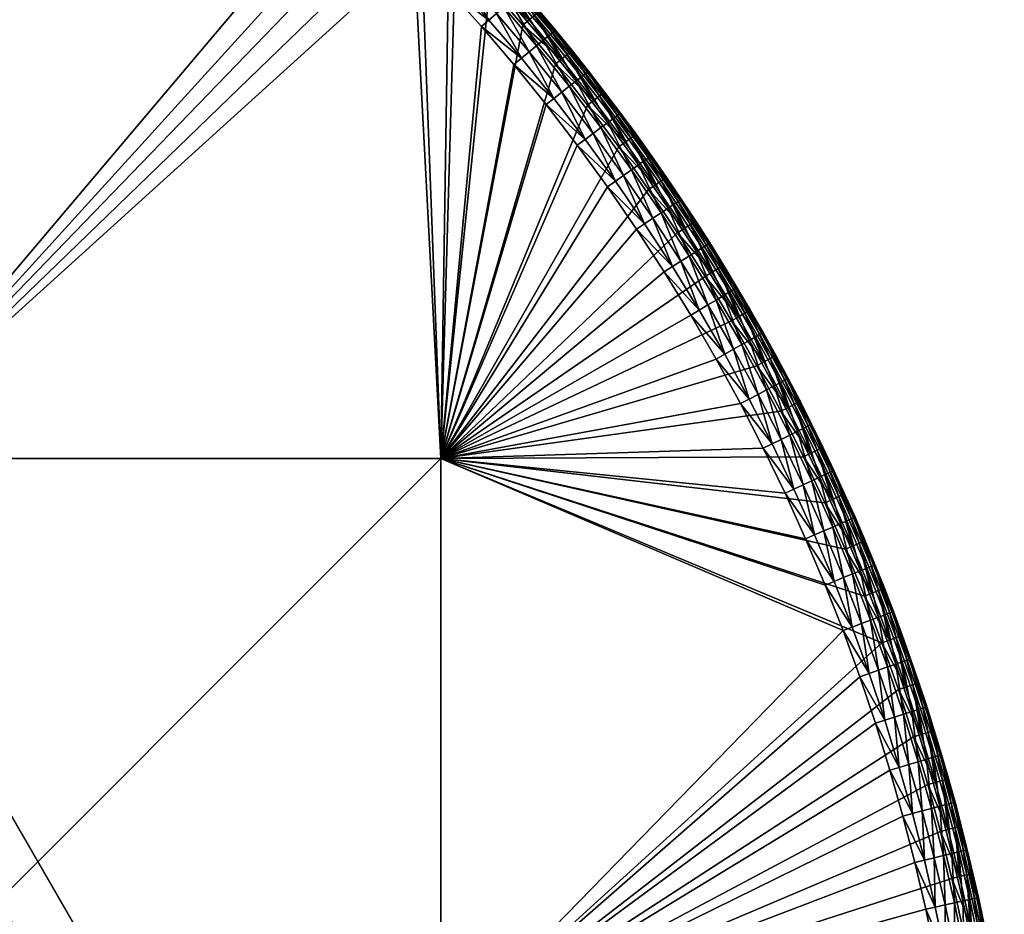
# Model space of a CAD drawing. Header units: centimetres. Extents: x -679 to 534, y -307 to 273.
# Tile 17 of 43: x -257 to -122, y 31 to 153. Entities that reach past the tile are written whole.
import ezdxf

# ---------------------------------------------------------------- set-up
doc = ezdxf.new("R2010")
doc.units = ezdxf.units.CM
doc.layers.add('Fbx_Root', color=18, linetype='Continuous', true_color=0x000000)

msp = doc.modelspace()

# ---------------------------------------------------------------- meshes
at = {"layer": 'Fbx_Root'}
mesh = msp.add_polyface(dxfattribs=at)
corners = [(-359.01, 93, 300), (-359.01, 13, 300), (-439.01, 13, 300), (-359.01, 173, 300), (-439.01, 93, 300), (-279.01, 13, 300), (-359.01, -67, 300), (-279.01, 93, 300), (-279.01, 173, 300), (-199.01, 13, 300), (-279.01, -67, 300), (-199.01, 93, 300), (-206.78, 172.51, 300), (-201.84, 167.63, 300), (-197.02, 162.63, 300), (-192.33, 157.51, 300), (-195.5, 164.06, 300.59), (-191.53, 158.23, 300.14), (-196.23, 163.37, 300.14), (-200.35, 169.1, 300.59), (-199.89, 169.56, 301.26), (-195.02, 164.51, 301.26), (-199.77, 169.67, 301.64), (-194.91, 164.61, 301.64), (-201.84, 167.63, 300), (-201.06, 168.39, 300.14), (-197.02, 162.63, 300), (-199.74, 169.7, 302), (-197.29, 167.19, 302), (-194.87, 164.65, 302), (-359.01, 93, 350), (-439.01, 13, 350), (-359.01, 13, 350), (-359.01, 173, 350), (-439.01, 93, 350), (-279.01, 13, 350), (-359.01, -67, 350), (-279.01, 93, 350), (-279.01, 173, 350), (-199.01, 13, 350), (-279.01, -67, 350), (-199.01, 93, 350), (-212.4, 171.76, 350), (-207.48, 167.02, 350), (-202.68, 162.16, 350), (-198, 157.18, 350), (-193.44, 152.09, 350), (-197.29, 167.19, 302), (-197.37, 167.27, 345), (-194.95, 164.73, 345), (-194.87, 164.65, 302), (-201.71, 163.09, 349.92), (-200.72, 164.04, 349.65), (-205.57, 168.95, 349.65), (-206.54, 167.97, 349.92), (-192.95, 161.81, 346.84), (-192.66, 162.08, 345.91), (-197.46, 167.19, 345.91), (-197.74, 166.91, 346.84), (-193.45, 161.35, 347.74), (-198.23, 166.44, 347.74), (-194.16, 160.7, 348.54), (-198.92, 165.78, 348.54), (-195.02, 159.9, 349.18), (-199.77, 164.96, 349.18), (-196, 159.01, 349.65), (-197.01, 158.09, 349.92), (-191.4, 153.87, 349.65), (-192.43, 152.97, 349.92), (-194.95, 164.73, 345), (-197.37, 167.27, 345), (-202.68, 162.16, 350), (-198, 157.18, 350), (-207.48, 167.02, 350)]
mesh.append_faces([[corners[k] for k in face] for face in [(0, 1, 2, 2), (3, 0, 4, 4), (5, 6, 1, 1), (7, 5, 1, 1), (7, 1, 0, 0), (8, 7, 0, 0), (8, 0, 3, 3), (9, 10, 5, 5), (11, 9, 5, 5), (11, 5, 7, 7), (12, 7, 8, 8), (13, 11, 7, 7), (13, 7, 12, 12), (14, 11, 13, 13), (14, 15, 11, 11), (16, 17, 18, 18), (19, 16, 18, 18), (20, 21, 16, 16), (22, 23, 21, 21), (24, 25, 18, 18), (24, 18, 26, 26), (23, 27, 28, 28), (28, 29, 23, 23), (30, 31, 32, 32), (33, 34, 30, 30), (35, 32, 36, 36), (37, 30, 32, 32), (37, 32, 35, 35), (38, 33, 30, 30), (38, 30, 37, 37), (39, 35, 40, 40), (41, 37, 35, 35), (41, 35, 39, 39), (42, 38, 37, 37), (42, 37, 43, 43), (43, 37, 44, 44), (45, 44, 41, 41), (41, 46, 45, 45), (41, 44, 37, 37), (47, 48, 49, 49), (47, 49, 50, 50), (51, 52, 53, 53), (51, 53, 54, 54), (55, 56, 57, 57), (55, 57, 58, 58), (59, 55, 58, 58), (59, 58, 60, 60), (61, 59, 60, 60), (61, 60, 62, 62), (63, 61, 62, 62), (63, 62, 64, 64), (65, 63, 64, 64), (65, 64, 52, 52), (66, 65, 52, 52), (66, 52, 51, 51), (67, 63, 65, 65), (68, 65, 66, 66), (69, 70, 57, 57), (56, 69, 57, 57), (66, 51, 71, 71), (66, 71, 72, 72), (68, 66, 72, 72), (51, 54, 73, 73), (51, 73, 71, 71)]])
mesh = msp.add_polyface(dxfattribs=at)
corners = [(-187.78, 152.28, 300), (-199.01, 93, 300), (-192.33, 157.51, 300), (-183.35, 146.93, 300), (-190.78, 158.9, 300.59), (-186.19, 153.62, 300.59), (-186.95, 152.98, 300.14), (-191.53, 158.23, 300.14), (-190.29, 159.34, 301.26), (-185.69, 154.05, 301.26), (-190.17, 159.44, 301.64), (-185.57, 154.15, 301.64), (-195.5, 164.06, 300.59), (-195.02, 164.51, 301.26), (-194.91, 164.61, 301.64), (-192.33, 157.51, 300), (-187.78, 152.28, 300), (-197.02, 162.63, 300), (-196.23, 163.37, 300.14), (-194.87, 164.65, 302), (-192.49, 162.08, 302), (-187.82, 156.84, 302), (-190.14, 159.47, 302), (-189.02, 146.88, 350), (-199.01, 93, 350), (-184.61, 141.41, 350), (-180.35, 135.84, 350), (-193.44, 152.09, 350), (-194.87, 164.65, 302), (-194.95, 164.73, 345), (-192.56, 162.16, 345), (-192.49, 162.08, 302), (-190.14, 159.47, 302), (-190.21, 159.56, 345), (-187.89, 156.93, 345), (-187.82, 156.84, 302), (-185.6, 154.27, 345), (-188.28, 156.59, 346.84), (-187.98, 156.85, 345.91), (-192.66, 162.08, 345.91), (-192.95, 161.81, 346.84), (-188.79, 156.14, 347.74), (-193.45, 161.35, 347.74), (-189.52, 155.51, 348.54), (-194.16, 160.7, 348.54), (-190.4, 154.73, 349.18), (-195.02, 159.9, 349.18), (-191.4, 153.87, 349.65), (-192.43, 152.97, 349.92), (-196, 159.01, 349.65), (-183.74, 151.25, 346.84), (-184.27, 150.81, 347.74), (-185.01, 150.2, 348.54), (-185.92, 149.45, 349.18), (-186.93, 148.61, 349.65), (-187.99, 147.73, 349.92), (-183.56, 142.24, 349.92), (-190.21, 159.56, 345), (-192.56, 162.16, 345), (-187.89, 156.93, 345), (-194.95, 164.73, 345), (-185.6, 154.27, 345), (-183.44, 151.5, 345.91), (-193.44, 152.09, 350), (-189.02, 146.88, 350), (-198, 157.18, 350)]
mesh.append_faces([[corners[k] for k in face] for face in [(0, 1, 2, 2), (1, 0, 3, 3), (4, 5, 6, 6), (4, 6, 7, 7), (8, 9, 5, 5), (8, 5, 4, 4), (10, 11, 9, 9), (10, 9, 8, 8), (12, 4, 7, 7), (13, 8, 4, 4), (13, 4, 12, 12), (14, 10, 8, 8), (14, 8, 13, 13), (15, 7, 6, 6), (15, 6, 16, 16), (17, 18, 7, 7), (17, 7, 15, 15), (10, 14, 19, 19), (10, 19, 20, 20), (11, 10, 21, 21), (20, 22, 10, 10), (21, 10, 22, 22), (23, 24, 25, 25), (26, 25, 24, 24), (24, 23, 27, 27), (28, 29, 30, 30), (28, 30, 31, 31), (32, 33, 34, 34), (32, 34, 35, 35), (35, 34, 36, 36), (31, 30, 33, 33), (31, 33, 32, 32), (37, 38, 39, 39), (37, 39, 40, 40), (41, 37, 40, 40), (41, 40, 42, 42), (43, 41, 42, 42), (43, 42, 44, 44), (45, 43, 44, 44), (45, 44, 46, 46), (47, 45, 46, 46), (48, 47, 49, 49), (50, 38, 37, 37), (51, 50, 37, 37), (51, 37, 41, 41), (52, 51, 41, 41), (52, 41, 43, 43), (53, 52, 43, 43), (53, 43, 45, 45), (54, 53, 45, 45), (54, 45, 47, 47), (55, 54, 47, 47), (55, 47, 48, 48), (56, 54, 55, 55), (57, 58, 39, 39), (59, 57, 38, 38), (58, 60, 39, 39), (61, 59, 38, 38), (57, 39, 38, 38), (62, 61, 38, 38), (55, 48, 63, 63), (55, 63, 64, 64), (56, 55, 64, 64), (48, 65, 63, 63)]])
mesh = msp.add_polyface(dxfattribs=at)
corners = [(-176.77, 142.99, 301.26), (-173.01, 136.83, 300.59), (-177.3, 142.59, 300.59), (-176.65, 143.09, 301.64), (-172.48, 137.22, 301.26), (-181.73, 148.24, 300.59), (-178.09, 141.98, 300.14), (-182.51, 147.61, 300.14), (-181.22, 148.65, 301.26), (-181.1, 148.75, 301.64), (-186.19, 153.62, 300.59), (-186.95, 152.98, 300.14), (-185.69, 154.05, 301.26), (-185.57, 154.15, 301.64), (-178.95, 141.32, 300), (-183.35, 146.93, 300), (-187.78, 152.28, 300), (-181.06, 148.78, 302), (-178.82, 145.96, 302), (-183.28, 151.49, 302), (-187.82, 156.84, 302), (-185.53, 154.18, 302), (-176.61, 143.11, 302), (-174.44, 140.24, 302), (-185.53, 154.18, 302), (-185.6, 154.27, 345), (-183.35, 151.58, 345), (-183.28, 151.49, 302), (-187.82, 156.84, 302), (-181.06, 148.78, 302), (-181.07, 148.79, 345), (-178.82, 145.97, 345), (-178.82, 145.96, 302), (-176.61, 143.11, 302), (-176.61, 143.12, 345), (-174.44, 140.24, 345), (-183.74, 151.25, 346.84), (-183.44, 151.5, 345.91), (-187.98, 156.85, 345.91), (-179.23, 145.65, 346.84), (-178.92, 145.89, 345.91), (-179.76, 145.22, 347.74), (-184.27, 150.81, 347.74), (-180.52, 144.63, 348.54), (-185.01, 150.2, 348.54), (-181.44, 143.91, 349.18), (-185.92, 149.45, 349.18), (-182.48, 143.09, 349.65), (-186.93, 148.61, 349.65), (-183.56, 142.24, 349.92), (-174.86, 139.93, 346.84), (-174.54, 140.17, 345.91), (-175.4, 139.52, 347.74), (-176.17, 138.95, 348.54), (-177.12, 138.25, 349.18), (-178.17, 137.46, 349.65), (-183.35, 151.58, 345), (-185.6, 154.27, 345), (-178.82, 145.97, 345), (-181.07, 148.79, 345), (-176.61, 143.12, 345), (-189.02, 146.88, 350), (-184.61, 141.41, 350)]
mesh.append_faces([[corners[k] for k in face] for face in [(0, 1, 2, 2), (3, 4, 0, 0), (5, 2, 6, 6), (5, 6, 7, 7), (8, 0, 2, 2), (8, 2, 5, 5), (9, 3, 0, 0), (9, 0, 8, 8), (10, 5, 7, 7), (10, 7, 11, 11), (12, 8, 5, 5), (12, 5, 10, 10), (13, 9, 8, 8), (13, 8, 12, 12), (6, 14, 15, 15), (6, 15, 7, 7), (16, 11, 7, 7), (16, 7, 15, 15), (3, 9, 17, 17), (3, 17, 18, 18), (9, 13, 19, 19), (9, 19, 17, 17), (13, 20, 21, 21), (22, 23, 3, 3), (18, 22, 3, 3), (19, 13, 21, 21), (24, 25, 26, 26), (24, 26, 27, 27), (28, 25, 24, 24), (29, 30, 31, 31), (29, 31, 32, 32), (33, 34, 35, 35), (32, 31, 34, 34), (32, 34, 33, 33), (27, 26, 30, 30), (27, 30, 29, 29), (36, 37, 38, 38), (39, 40, 37, 37), (39, 37, 36, 36), (41, 39, 36, 36), (41, 36, 42, 42), (43, 41, 42, 42), (43, 42, 44, 44), (45, 43, 44, 44), (45, 44, 46, 46), (47, 45, 46, 46), (47, 46, 48, 48), (49, 47, 48, 48), (50, 51, 40, 40), (50, 40, 39, 39), (52, 50, 39, 39), (52, 39, 41, 41), (53, 52, 41, 41), (53, 41, 43, 43), (54, 53, 43, 43), (54, 43, 45, 45), (55, 45, 47, 47), (56, 57, 37, 37), (58, 59, 40, 40), (59, 56, 37, 37), (60, 58, 40, 40), (59, 37, 40, 40), (51, 60, 40, 40), (49, 61, 62, 62)]])
mesh = msp.add_polyface(dxfattribs=at)
corners = [(-205.35, -46.64, 300), (-262.27, 51.94, 300), (-269.99, 47.48, 300), (-148.44, -145.22, 300), (-211.6, -53.67, 300), (-149.8, -148.05, 300), (-151.18, -150.87, 300), (-153.2, -154.82, 300), (-146.65, -148.31, 308.5), (-146.65, -148.31, 302), (-147.23, -149.51, 302), (-149, -153.09, 315), (-146.65, -148.31, 315), (-149.8, -148.05, 300), (-150.21, -151.35, 300.14), (-148.82, -148.52, 300.14), (-147.25, -147.28, 300.51), (-147.92, -148.96, 300.59), (-147.81, -146.3, 300.13), (-148.44, -145.22, 300), (-146.82, -148.03, 301.16), (-147.33, -149.25, 301.26), (-147.19, -149.32, 301.64), (-146.69, -148.24, 301.56), (-147.23, -149.51, 302), (-146.65, -148.31, 302), (-205.35, -46.64, 300), (-197.44, -60.34), (-259.99, 48), (-262.27, 51.94, 300), (-134.89, -168.69), (-148.44, -145.22, 300), (-153.2, -154.82, 300), (-205.16, -64.8), (-142.61, -173.15), (-269.99, 47.48, 300), (-330.27, 151.89), (-267.72, 43.54), (-211.6, -53.67, 300), (-197.44, -60.34), (-205.16, -64.8), (-267.72, 43.54), (-142.61, -173.15), (-134.89, -168.69), (-259.99, 48)]
mesh.append_faces([[corners[k] for k in face] for face in [(0, 1, 2, 2), (3, 0, 4, 4), (2, 4, 0, 0), (5, 3, 4, 4), (4, 6, 5, 5), (4, 7, 6, 6), (8, 9, 10, 10), (11, 12, 8, 8), (13, 14, 15, 15), (16, 15, 17, 17), (15, 18, 13, 13), (13, 18, 19, 19), (17, 20, 16, 16), (15, 16, 18, 18), (20, 17, 21, 21), (22, 23, 21, 21), (20, 21, 23, 23), (24, 25, 22, 22), (23, 22, 25, 25), (26, 27, 28, 28), (26, 28, 29, 29), (30, 27, 31, 31), (26, 31, 27, 27), (32, 33, 34, 34), (35, 36, 37, 37), (37, 33, 38, 38), (37, 38, 35, 35), (32, 38, 33, 33), (39, 40, 41, 41), (42, 40, 43, 43), (39, 43, 40, 40), (39, 41, 44, 44)]])
mesh = msp.add_polyface(dxfattribs=at)
corners = [(-199.01, 93, 300), (-138.69, 67.82, 300), (-199.01, 13, 300), (-149.41, 93.26, 300), (-146.48, 86.97, 300), (-183.35, 146.93, 300), (-178.95, 141.32, 300), (-174.69, 135.61, 300), (-170.59, 129.79, 300), (-166.63, 123.86, 300), (-162.87, 117.9, 300), (-159.26, 111.84, 300), (-173.01, 136.83, 300.59), (-169.69, 130.4, 300.14), (-173.82, 136.25, 300.14), (-172.48, 137.22, 301.26), (-168.87, 130.97, 300.59), (-172.35, 137.31, 301.64), (-168.33, 131.34, 301.26), (-177.3, 142.59, 300.59), (-178.09, 141.98, 300.14), (-176.77, 142.99, 301.26), (-176.65, 143.09, 301.64), (-174.69, 135.61, 300), (-170.59, 129.79, 300), (-178.95, 141.32, 300), (-174.44, 140.24, 302), (-172.31, 137.34, 302), (-170.21, 134.41, 302), (-199.01, 13, 350), (-144.01, 69.47, 350), (-199.01, 93, 350), (-141.72, 63.16, 350), (-176.23, 130.16, 350), (-180.35, 135.84, 350), (-172.26, 124.37, 350), (-154.91, 94.42, 350), (-158.03, 100.51, 350), (-151.93, 88.25, 350), (-168.47, 118.54, 350), (-164.84, 112.62, 350), (-161.36, 106.61, 350), (-176.61, 143.11, 302), (-174.44, 140.24, 345), (-174.44, 140.24, 302), (-172.31, 137.34, 302), (-172.31, 137.34, 345), (-170.21, 134.4, 345), (-178.17, 137.46, 349.65), (-177.12, 138.25, 349.18), (-181.44, 143.91, 349.18), (-179.27, 136.64, 349.92), (-182.48, 143.09, 349.65), (-183.56, 142.24, 349.92), (-170.63, 134.11, 346.84), (-170.31, 134.33, 345.91), (-174.54, 140.17, 345.91), (-174.86, 139.93, 346.84), (-171.19, 133.71, 347.74), (-175.4, 139.52, 347.74), (-171.97, 133.16, 348.54), (-176.17, 138.95, 348.54), (-172.94, 132.48, 349.18), (-174.01, 131.72, 349.65), (-175.13, 130.93, 349.92), (-168.9, 126.61, 349.18), (-170, 125.88, 349.65), (-171.14, 125.11, 349.92), (-174.44, 140.24, 345), (-176.61, 143.12, 345), (-172.31, 137.34, 345), (-176.23, 130.16, 350), (-172.26, 124.37, 350), (-180.35, 135.84, 350), (-184.61, 141.41, 350)]
mesh.append_faces([[corners[k] for k in face] for face in [(0, 1, 2, 2), (3, 4, 0, 0), (0, 5, 6, 6), (0, 6, 7, 7), (7, 8, 0, 0), (0, 8, 9, 9), (10, 0, 9, 9), (11, 0, 10, 10), (12, 13, 14, 14), (15, 16, 12, 12), (17, 18, 15, 15), (19, 12, 14, 14), (19, 14, 20, 20), (21, 15, 12, 12), (22, 17, 15, 15), (23, 14, 13, 13), (23, 13, 24, 24), (25, 20, 14, 14), (25, 14, 23, 23), (26, 17, 22, 22), (27, 28, 17, 17), (27, 17, 26, 26), (29, 30, 31, 31), (32, 30, 29, 29), (31, 33, 34, 34), (33, 31, 35, 35), (36, 37, 31, 31), (38, 36, 31, 31), (39, 35, 31, 31), (39, 31, 40, 40), (31, 41, 40, 40), (42, 43, 44, 44), (45, 46, 47, 47), (44, 43, 46, 46), (44, 46, 45, 45), (48, 49, 50, 50), (51, 48, 52, 52), (51, 52, 53, 53), (54, 55, 56, 56), (54, 56, 57, 57), (58, 54, 57, 57), (58, 57, 59, 59), (60, 58, 59, 59), (60, 59, 61, 61), (62, 60, 61, 61), (62, 61, 49, 49), (63, 62, 49, 49), (63, 49, 48, 48), (64, 63, 48, 48), (64, 48, 51, 51), (65, 60, 62, 62), (66, 65, 62, 62), (66, 62, 63, 63), (67, 66, 63, 63), (67, 63, 64, 64), (68, 69, 56, 56), (70, 68, 56, 56), (70, 56, 55, 55), (67, 64, 71, 71), (67, 71, 72, 72), (64, 51, 73, 73), (64, 73, 71, 71), (74, 73, 51, 51), (74, 51, 53, 53)]])
mesh = msp.add_polyface(dxfattribs=at)
corners = [(-164.88, 124.99, 300.59), (-161.94, 118.47, 300.14), (-165.72, 124.45, 300.14), (-164.33, 125.35, 301.26), (-160.53, 119.33, 301.26), (-161.09, 118.99, 300.59), (-164.2, 125.44, 301.64), (-160.4, 119.41, 301.64), (-168.87, 130.97, 300.59), (-169.69, 130.4, 300.14), (-168.33, 131.34, 301.26), (-168.2, 131.43, 301.64), (-173.01, 136.83, 300.59), (-172.48, 137.22, 301.26), (-172.35, 137.31, 301.64), (-166.63, 123.86, 300), (-170.59, 129.79, 300), (-164.16, 125.47, 302), (-162.24, 122.46, 302), (-170.21, 134.41, 302), (-168.16, 131.45, 302), (-166.14, 128.47, 302), (-172.31, 137.34, 302), (-170.21, 134.4, 345), (-170.21, 134.41, 302), (-168.16, 131.45, 302), (-168.15, 131.45, 345), (-166.13, 128.46, 345), (-166.14, 128.47, 302), (-164.16, 125.47, 302), (-164.17, 125.48, 345), (-162.24, 122.48, 345), (-162.24, 122.46, 302), (-160.36, 119.45, 345), (-166.56, 128.17, 346.84), (-166.23, 128.39, 345.91), (-170.31, 134.33, 345.91), (-170.63, 134.11, 346.84), (-167.13, 127.79, 347.74), (-171.19, 133.71, 347.74), (-167.92, 127.26, 348.54), (-171.97, 133.16, 348.54), (-168.9, 126.61, 349.18), (-162.68, 122.2, 346.84), (-162.35, 122.41, 345.91), (-163.26, 121.83, 347.74), (-164.07, 121.32, 348.54), (-165.06, 120.69, 349.18), (-166.18, 119.99, 349.65), (-170, 125.88, 349.65), (-167.34, 119.26, 349.92), (-171.14, 125.11, 349.92), (-158.96, 116.13, 346.84), (-159.54, 115.78, 347.74), (-170.21, 134.4, 345), (-172.31, 137.34, 345), (-168.15, 131.45, 345), (-164.17, 125.48, 345), (-166.13, 128.46, 345), (-160.36, 119.45, 345), (-162.24, 122.48, 345), (-172.26, 124.37, 350)]
mesh.append_faces([[corners[k] for k in face] for face in [(0, 1, 2, 2), (3, 4, 5, 5), (3, 5, 0, 0), (6, 7, 4, 4), (6, 4, 3, 3), (8, 0, 2, 2), (8, 2, 9, 9), (10, 3, 0, 0), (10, 0, 8, 8), (11, 6, 3, 3), (11, 3, 10, 10), (12, 8, 9, 9), (13, 10, 8, 8), (14, 11, 10, 10), (15, 2, 1, 1), (16, 9, 2, 2), (16, 2, 15, 15), (7, 6, 17, 17), (7, 17, 18, 18), (11, 14, 19, 19), (11, 19, 20, 20), (6, 11, 21, 21), (6, 21, 17, 17), (20, 21, 11, 11), (22, 23, 24, 24), (25, 26, 27, 27), (25, 27, 28, 28), (24, 23, 26, 26), (24, 26, 25, 25), (29, 30, 31, 31), (29, 31, 32, 32), (32, 31, 33, 33), (28, 27, 30, 30), (28, 30, 29, 29), (34, 35, 36, 36), (34, 36, 37, 37), (38, 34, 37, 37), (38, 37, 39, 39), (40, 38, 39, 39), (40, 39, 41, 41), (42, 40, 41, 41), (43, 44, 35, 35), (43, 35, 34, 34), (45, 43, 34, 34), (45, 34, 38, 38), (46, 45, 38, 38), (46, 38, 40, 40), (47, 46, 40, 40), (47, 40, 42, 42), (48, 47, 42, 42), (48, 42, 49, 49), (50, 48, 49, 49), (50, 49, 51, 51), (52, 44, 43, 43), (53, 43, 45, 45), (54, 55, 36, 36), (56, 54, 36, 36), (57, 58, 35, 35), (59, 60, 44, 44), (60, 57, 44, 44), (58, 56, 35, 35), (56, 36, 35, 35), (44, 57, 35, 35), (50, 51, 61, 61)]])
mesh = msp.add_polyface(dxfattribs=at)
corners = [(-157.45, 112.89, 300.59), (-154.85, 106.22, 300.14), (-158.32, 112.39, 300.14), (-156.88, 113.22, 301.26), (-153.4, 107.01, 301.26), (-153.97, 106.7, 300.59), (-156.75, 113.3, 301.64), (-153.26, 107.09, 301.64), (-161.09, 118.99, 300.59), (-161.94, 118.47, 300.14), (-160.53, 119.33, 301.26), (-160.4, 119.41, 301.64), (-164.88, 124.99, 300.59), (-159.26, 111.84, 300), (-166.63, 123.86, 300), (-162.87, 117.9, 300), (-158.51, 116.39, 302), (-156.71, 113.32, 302), (-154.94, 110.23, 302), (-162.24, 122.46, 302), (-160.35, 119.44, 302), (-160.35, 119.44, 302), (-160.36, 119.45, 345), (-158.51, 116.39, 345), (-158.51, 116.39, 302), (-162.24, 122.46, 302), (-156.71, 113.32, 302), (-156.7, 113.32, 345), (-154.93, 110.22, 345), (-154.94, 110.23, 302), (-153.21, 107.1, 345), (-158.96, 116.13, 346.84), (-158.62, 116.33, 345.91), (-162.35, 122.41, 345.91), (-159.54, 115.78, 347.74), (-162.68, 122.2, 346.84), (-160.36, 115.29, 348.54), (-163.26, 121.83, 347.74), (-164.07, 121.32, 348.54), (-161.38, 114.68, 349.18), (-165.06, 120.69, 349.18), (-162.51, 114.01, 349.65), (-166.18, 119.99, 349.65), (-163.69, 113.31, 349.92), (-167.34, 119.26, 349.92), (-155.39, 109.96, 346.84), (-155.04, 110.16, 345.91), (-155.98, 109.63, 347.74), (-156.82, 109.16, 348.54), (-157.84, 108.58, 349.18), (-158.99, 107.94, 349.65), (-160.19, 107.26, 349.92), (-151.97, 103.71, 346.84), (-158.51, 116.39, 345), (-160.36, 119.45, 345), (-154.93, 110.22, 345), (-156.7, 113.32, 345), (-153.21, 107.1, 345), (-172.26, 124.37, 350), (-168.47, 118.54, 350), (-164.84, 112.62, 350), (-161.36, 106.61, 350)]
mesh.append_faces([[corners[k] for k in face] for face in [(0, 1, 2, 2), (3, 4, 5, 5), (3, 5, 0, 0), (6, 7, 4, 4), (6, 4, 3, 3), (8, 0, 2, 2), (8, 2, 9, 9), (10, 3, 0, 0), (10, 0, 8, 8), (11, 6, 3, 3), (11, 3, 10, 10), (12, 8, 9, 9), (13, 2, 1, 1), (14, 9, 15, 15), (15, 9, 2, 2), (15, 2, 13, 13), (6, 11, 16, 16), (6, 16, 17, 17), (7, 6, 18, 18), (17, 18, 6, 6), (19, 20, 11, 11), (16, 11, 20, 20), (21, 22, 23, 23), (21, 23, 24, 24), (25, 22, 21, 21), (26, 27, 28, 28), (26, 28, 29, 29), (29, 28, 30, 30), (24, 23, 27, 27), (24, 27, 26, 26), (31, 32, 33, 33), (34, 31, 35, 35), (36, 34, 37, 37), (36, 37, 38, 38), (39, 36, 38, 38), (39, 38, 40, 40), (41, 39, 40, 40), (41, 40, 42, 42), (43, 41, 42, 42), (43, 42, 44, 44), (45, 46, 32, 32), (45, 32, 31, 31), (47, 45, 31, 31), (47, 31, 34, 34), (48, 47, 34, 34), (48, 34, 36, 36), (49, 48, 36, 36), (49, 36, 39, 39), (50, 49, 39, 39), (50, 39, 41, 41), (51, 50, 41, 41), (51, 41, 43, 43), (52, 46, 45, 45), (53, 54, 32, 32), (55, 56, 46, 46), (57, 55, 46, 46), (56, 53, 32, 32), (54, 33, 32, 32), (46, 56, 32, 32), (44, 58, 59, 59), (51, 43, 60, 60), (51, 60, 61, 61), (43, 44, 59, 59), (43, 59, 60, 60)]])
mesh = msp.add_polyface(dxfattribs=at)
corners = [(-155.8, 105.7, 300), (-199.01, 93, 300), (-159.26, 111.84, 300), (-152.5, 99.47, 300), (-149.41, 93.26, 300), (-150.65, 100.42, 300.59), (-148.44, 93.73, 300.14), (-151.54, 99.96, 300.14), (-150.07, 100.72, 301.26), (-147.54, 94.16, 300.59), (-149.92, 100.79, 301.64), (-146.94, 94.44, 301.26), (-153.97, 106.7, 300.59), (-154.85, 106.22, 300.14), (-153.4, 107.01, 301.26), (-153.26, 107.09, 301.64), (-157.45, 112.89, 300.59), (-152.5, 99.47, 300), (-155.8, 105.7, 300), (-159.26, 111.84, 300), (-151.53, 103.97, 302), (-149.88, 100.81, 302), (-154.94, 110.23, 302), (-153.21, 107.11, 302), (-146.8, 94.51, 301.64), (-148.3, 97.68, 302), (-161.36, 106.61, 350), (-199.01, 93, 350), (-158.03, 100.51, 350), (-153.21, 107.11, 302), (-153.21, 107.1, 345), (-151.52, 103.95, 345), (-151.53, 103.97, 302), (-154.94, 110.23, 302), (-149.88, 100.81, 302), (-149.89, 100.84, 345), (-148.31, 97.7, 345), (-148.3, 97.68, 302), (-146.76, 94.54, 345), (-151.97, 103.71, 346.84), (-151.63, 103.9, 345.91), (-155.04, 110.16, 345.91), (-152.58, 103.39, 347.74), (-155.39, 109.96, 346.84), (-155.98, 109.63, 347.74), (-153.42, 102.94, 348.54), (-156.82, 109.16, 348.54), (-154.47, 102.39, 349.18), (-157.84, 108.58, 349.18), (-155.63, 101.78, 349.65), (-158.99, 107.94, 349.65), (-156.84, 101.13, 349.92), (-160.19, 107.26, 349.92), (-148.77, 97.47, 346.84), (-148.42, 97.65, 345.91), (-149.38, 97.17, 347.74), (-150.24, 96.74, 348.54), (-151.3, 96.21, 349.18), (-152.48, 95.63, 349.65), (-153.71, 95.02, 349.92), (-151.52, 103.95, 345), (-153.21, 107.1, 345), (-149.89, 100.84, 345), (-146.76, 94.54, 345), (-148.31, 97.7, 345), (-161.36, 106.61, 350), (-158.03, 100.51, 350)]
mesh.append_faces([[corners[k] for k in face] for face in [(0, 1, 2, 2), (1, 0, 3, 3), (4, 1, 3, 3), (5, 6, 7, 7), (8, 9, 5, 5), (10, 11, 8, 8), (12, 5, 7, 7), (12, 7, 13, 13), (14, 8, 5, 5), (14, 5, 12, 12), (15, 10, 8, 8), (15, 8, 14, 14), (16, 12, 13, 13), (17, 7, 6, 6), (18, 13, 7, 7), (18, 7, 17, 17), (19, 13, 18, 18), (10, 15, 20, 20), (10, 20, 21, 21), (15, 22, 23, 23), (24, 10, 21, 21), (24, 21, 25, 25), (23, 20, 15, 15), (26, 27, 28, 28), (29, 30, 31, 31), (29, 31, 32, 32), (33, 30, 29, 29), (34, 35, 36, 36), (34, 36, 37, 37), (37, 36, 38, 38), (32, 31, 35, 35), (32, 35, 34, 34), (39, 40, 41, 41), (42, 39, 43, 43), (42, 43, 44, 44), (45, 42, 44, 44), (45, 44, 46, 46), (47, 45, 46, 46), (47, 46, 48, 48), (49, 47, 48, 48), (49, 48, 50, 50), (51, 49, 50, 50), (51, 50, 52, 52), (53, 54, 40, 40), (53, 40, 39, 39), (55, 53, 39, 39), (55, 39, 42, 42), (56, 55, 42, 42), (56, 42, 45, 45), (57, 56, 45, 45), (57, 45, 47, 47), (58, 57, 47, 47), (58, 47, 49, 49), (59, 58, 49, 49), (59, 49, 51, 51), (60, 61, 40, 40), (62, 60, 40, 40), (63, 64, 54, 54), (64, 62, 54, 54), (61, 41, 40, 40), (62, 40, 54, 54), (65, 66, 51, 51), (65, 51, 52, 52), (59, 51, 66, 66)]])
mesh = msp.add_polyface(dxfattribs=at)
corners = [(-136.44, 61.41, 300), (-199.01, 13, 300), (-138.69, 67.82, 300), (-134.35, 54.94, 300), (-132.42, 48.42, 300), (-143.71, 80.61, 300), (-199.01, 93, 300), (-146.48, 86.97, 300), (-141.09, 74.18, 300), (-126.43, 22.61, 300), (-124.42, 9.89, 300), (-130.69, 42.02, 300), (-129.12, 35.59, 300), (-122.22, -14.94, 300), (-121.95, -27, 300), (-147.54, 94.16, 300.59), (-145.49, 87.41, 300.14), (-148.44, 93.73, 300.14), (-146.94, 94.44, 301.26), (-144.58, 87.82, 300.59), (-146.8, 94.51, 301.64), (-143.98, 88.09, 301.26), (-150.65, 100.42, 300.59), (-150.07, 100.72, 301.26), (-149.92, 100.79, 301.64), (-152.5, 99.47, 300), (-149.41, 93.26, 300), (-146.48, 86.97, 300), (-143.84, 88.16, 301.64), (-146.76, 94.53, 302), (-148.3, 97.68, 302), (-139.58, 56.81, 350), (-199.01, 13, 350), (-137.59, 50.4, 350), (-135.81, 44.1, 350), (-134.18, 37.76, 350), (-132.7, 31.39, 350), (-141.72, 63.16, 350), (-146.46, 75.71, 350), (-199.01, 93, 350), (-144.01, 69.47, 350), (-126.71, -13.57, 350), (-127.12, -6.87, 350), (-127.7, -0.17, 350), (-131.38, 24.98, 350), (-129.24, 12.45, 350), (-151.93, 88.25, 350), (-149.12, 82.02, 350), (-146.76, 94.53, 302), (-146.76, 94.54, 345), (-145.26, 91.37, 345), (-148.3, 97.68, 302), (-145.73, 91.15, 346.84), (-145.37, 91.32, 345.91), (-148.42, 97.65, 345.91), (-148.77, 97.47, 346.84), (-146.35, 90.86, 347.74), (-149.38, 97.17, 347.74), (-147.21, 90.46, 348.54), (-150.24, 96.74, 348.54), (-148.28, 89.96, 349.18), (-151.3, 96.21, 349.18), (-149.48, 89.4, 349.65), (-152.48, 95.63, 349.65), (-150.72, 88.82, 349.92), (-153.71, 95.02, 349.92), (-144.34, 84.1, 348.54), (-145.42, 83.63, 349.18), (-146.63, 83.1, 349.65), (-147.89, 82.55, 349.92), (-145.22, 76.21, 349.92), (-146.76, 94.54, 345), (-158.03, 100.51, 350), (-154.91, 94.42, 350), (-151.93, 88.25, 350), (-149.12, 82.02, 350), (-146.46, 75.71, 350)]
mesh.append_faces([[corners[k] for k in face] for face in [(0, 1, 2, 2), (1, 0, 3, 3), (3, 4, 1, 1), (5, 6, 7, 7), (6, 5, 8, 8), (8, 2, 6, 6), (9, 10, 1, 1), (11, 1, 4, 4), (11, 12, 1, 1), (13, 14, 1, 1), (15, 16, 17, 17), (18, 19, 15, 15), (20, 21, 18, 18), (22, 15, 17, 17), (23, 18, 15, 15), (24, 20, 18, 18), (25, 17, 26, 26), (26, 17, 16, 16), (26, 16, 27, 27), (28, 20, 29, 29), (29, 20, 30, 30), (31, 32, 33, 33), (34, 33, 32, 32), (32, 35, 34, 34), (35, 32, 36, 36), (37, 32, 31, 31), (38, 39, 40, 40), (41, 42, 32, 32), (42, 43, 32, 32), (44, 36, 32, 32), (44, 32, 45, 45), (32, 43, 45, 45), (46, 39, 47, 47), (47, 39, 38, 38), (48, 49, 50, 50), (51, 49, 48, 48), (52, 53, 54, 54), (52, 54, 55, 55), (56, 52, 55, 55), (56, 55, 57, 57), (58, 56, 57, 57), (58, 57, 59, 59), (60, 58, 59, 59), (60, 59, 61, 61), (62, 60, 61, 61), (62, 61, 63, 63), (64, 62, 63, 63), (64, 63, 65, 65), (66, 56, 58, 58), (67, 66, 58, 58), (67, 58, 60, 60), (68, 67, 60, 60), (68, 60, 62, 62), (69, 68, 62, 62), (69, 62, 64, 64), (70, 68, 69, 69), (53, 71, 54, 54), (65, 72, 73, 73), (69, 64, 74, 74), (69, 74, 75, 75), (64, 65, 73, 73), (64, 73, 74, 74), (70, 69, 75, 75), (70, 75, 76, 76)]])
mesh = msp.add_polyface(dxfattribs=at)
corners = [(-144.58, 87.82, 300.59), (-141.78, 81.42, 300.59), (-142.71, 81.03, 300.14), (-145.49, 87.41, 300.14), (-143.98, 88.09, 301.26), (-141.18, 81.67, 301.26), (-143.84, 88.16, 301.64), (-141.03, 81.73, 301.64), (-147.54, 94.16, 300.59), (-146.94, 94.44, 301.26), (-146.8, 94.51, 301.64), (-146.48, 86.97, 300), (-146.76, 94.53, 302), (-145.26, 91.37, 302), (-142.37, 84.97, 302), (-143.79, 88.18, 302), (-146.76, 94.53, 302), (-145.26, 91.37, 345), (-145.26, 91.37, 302), (-143.79, 88.18, 302), (-143.79, 88.17, 345), (-142.37, 84.96, 345), (-142.37, 84.97, 302), (-140.98, 81.73, 345), (-142.84, 84.76, 346.84), (-142.48, 84.91, 345.91), (-145.37, 91.32, 345.91), (-145.73, 91.15, 346.84), (-143.47, 84.48, 347.74), (-146.35, 90.86, 347.74), (-144.34, 84.1, 348.54), (-140.12, 78.29, 346.84), (-140.75, 78.03, 347.74), (-141.64, 77.67, 348.54), (-143.79, 88.17, 345), (-145.26, 91.37, 345), (-146.76, 94.54, 345), (-140.98, 81.73, 345), (-142.37, 84.96, 345)]
mesh.append_faces([[corners[k] for k in face] for face in [(0, 1, 2, 2), (0, 2, 3, 3), (4, 5, 1, 1), (4, 1, 0, 0), (6, 7, 5, 5), (6, 5, 4, 4), (8, 0, 3, 3), (9, 4, 0, 0), (10, 6, 4, 4), (11, 3, 2, 2), (6, 12, 13, 13), (7, 6, 14, 14), (15, 14, 6, 6), (15, 6, 13, 13), (16, 17, 18, 18), (19, 20, 21, 21), (19, 21, 22, 22), (22, 21, 23, 23), (18, 17, 20, 20), (18, 20, 19, 19), (24, 25, 26, 26), (24, 26, 27, 27), (28, 24, 27, 27), (28, 27, 29, 29), (30, 28, 29, 29), (31, 25, 24, 24), (32, 24, 28, 28), (33, 28, 30, 30), (34, 35, 26, 26), (35, 36, 26, 26), (37, 38, 25, 25), (38, 34, 25, 25), (34, 26, 25, 25)]])
mesh = msp.add_polyface(dxfattribs=at)
corners = [(-141.78, 81.42, 300.59), (-139.15, 74.94, 300.59), (-140.08, 74.58, 300.14), (-142.71, 81.03, 300.14), (-141.18, 81.67, 301.26), (-138.54, 75.18, 301.26), (-141.03, 81.73, 301.64), (-138.39, 75.24, 301.64), (-146.48, 86.97, 300), (-143.71, 80.61, 300), (-141.09, 74.18, 300), (-139.65, 78.51, 302), (-138.35, 75.26, 302), (-142.37, 84.97, 302), (-140.99, 81.75, 302), (-140.99, 81.75, 302), (-140.98, 81.73, 345), (-139.64, 78.49, 345), (-139.65, 78.51, 302), (-142.37, 84.97, 302), (-138.36, 75.29, 345), (-138.35, 75.26, 302), (-140.12, 78.29, 346.84), (-139.75, 78.44, 345.91), (-142.48, 84.91, 345.91), (-140.75, 78.03, 347.74), (-142.84, 84.76, 346.84), (-141.64, 77.67, 348.54), (-143.47, 84.48, 347.74), (-142.73, 77.23, 349.18), (-144.34, 84.1, 348.54), (-145.42, 83.63, 349.18), (-143.95, 76.73, 349.65), (-146.63, 83.1, 349.65), (-145.22, 76.21, 349.92), (-137.6, 71.89, 346.84), (-138.24, 71.65, 347.74), (-139.14, 71.31, 348.54), (-138.36, 75.29, 345), (-139.64, 78.49, 345), (-140.98, 81.73, 345)]
mesh.append_faces([[corners[k] for k in face] for face in [(0, 1, 2, 2), (0, 2, 3, 3), (4, 5, 1, 1), (4, 1, 0, 0), (6, 7, 5, 5), (6, 5, 4, 4), (8, 3, 9, 9), (9, 3, 2, 2), (9, 2, 10, 10), (7, 6, 11, 11), (7, 11, 12, 12), (6, 13, 14, 14), (11, 6, 14, 14), (15, 16, 17, 17), (15, 17, 18, 18), (19, 16, 15, 15), (18, 17, 20, 20), (18, 20, 21, 21), (22, 23, 24, 24), (25, 22, 26, 26), (27, 25, 28, 28), (29, 27, 30, 30), (29, 30, 31, 31), (32, 29, 31, 31), (32, 31, 33, 33), (34, 32, 33, 33), (35, 23, 22, 22), (36, 22, 25, 25), (37, 25, 27, 27), (38, 39, 23, 23), (39, 40, 23, 23), (23, 40, 24, 24)]])
mesh = msp.add_polyface(dxfattribs=at)
corners = [(-136.73, 68.54, 300.59), (-134.46, 62.07, 300.59), (-135.41, 61.75, 300.14), (-137.67, 68.19, 300.14), (-136.11, 68.76, 301.26), (-133.84, 62.28, 301.26), (-135.96, 68.81, 301.64), (-133.69, 62.33, 301.64), (-139.15, 74.94, 300.59), (-140.08, 74.58, 300.14), (-138.54, 75.18, 301.26), (-138.39, 75.24, 301.64), (-141.09, 74.18, 300), (-138.69, 67.82, 300), (-135.92, 68.83, 302), (-134.76, 65.6, 302), (-138.35, 75.26, 302), (-137.11, 72.05, 302), (-133.64, 62.35, 302), (-138.35, 75.26, 302), (-138.36, 75.29, 345), (-137.12, 72.07, 345), (-137.11, 72.05, 302), (-135.92, 68.83, 302), (-135.92, 68.84, 345), (-134.76, 65.6, 345), (-134.76, 65.6, 302), (-133.64, 62.34, 345), (-133.64, 62.35, 302), (-137.6, 71.89, 346.84), (-137.23, 72.03, 345.91), (-139.75, 78.44, 345.91), (-138.24, 71.65, 347.74), (-140.12, 78.29, 346.84), (-139.14, 71.31, 348.54), (-140.75, 78.03, 347.74), (-140.24, 70.89, 349.18), (-141.64, 77.67, 348.54), (-142.73, 77.23, 349.18), (-141.47, 70.43, 349.65), (-143.95, 76.73, 349.65), (-142.76, 69.94, 349.92), (-145.22, 76.21, 349.92), (-135.25, 65.43, 346.84), (-134.88, 65.56, 345.91), (-135.9, 65.2, 347.74), (-136.8, 64.89, 348.54), (-137.91, 64.5, 349.18), (-139.16, 64.06, 349.65), (-140.45, 63.61, 349.92), (-133.06, 58.91, 346.84), (-133.71, 58.7, 347.74), (-134.62, 58.41, 348.54), (-137.12, 72.07, 345), (-138.36, 75.29, 345), (-134.76, 65.6, 345), (-135.92, 68.84, 345), (-133.64, 62.34, 345), (-132.68, 59.03, 345.91), (-146.46, 75.71, 350), (-144.01, 69.47, 350), (-141.72, 63.16, 350)]
mesh.append_faces([[corners[k] for k in face] for face in [(0, 1, 2, 2), (0, 2, 3, 3), (4, 5, 1, 1), (4, 1, 0, 0), (6, 7, 5, 5), (6, 5, 4, 4), (8, 0, 3, 3), (8, 3, 9, 9), (10, 4, 0, 0), (10, 0, 8, 8), (11, 6, 4, 4), (11, 4, 10, 10), (12, 9, 3, 3), (12, 3, 13, 13), (13, 3, 2, 2), (7, 6, 14, 14), (7, 14, 15, 15), (6, 11, 16, 16), (6, 16, 17, 17), (17, 14, 6, 6), (18, 7, 15, 15), (19, 20, 21, 21), (19, 21, 22, 22), (23, 24, 25, 25), (23, 25, 26, 26), (22, 21, 24, 24), (22, 24, 23, 23), (26, 25, 27, 27), (26, 27, 28, 28), (29, 30, 31, 31), (32, 29, 33, 33), (34, 32, 35, 35), (36, 34, 37, 37), (36, 37, 38, 38), (39, 36, 38, 38), (39, 38, 40, 40), (41, 39, 40, 40), (41, 40, 42, 42), (43, 44, 30, 30), (43, 30, 29, 29), (45, 43, 29, 29), (45, 29, 32, 32), (46, 45, 32, 32), (46, 32, 34, 34), (47, 46, 34, 34), (47, 34, 36, 36), (48, 47, 36, 36), (48, 36, 39, 39), (49, 48, 39, 39), (49, 39, 41, 41), (50, 44, 43, 43), (51, 43, 45, 45), (52, 45, 46, 46), (53, 54, 30, 30), (55, 56, 44, 44), (57, 55, 44, 44), (56, 53, 30, 30), (54, 31, 30, 30), (56, 30, 44, 44), (58, 57, 44, 44), (41, 42, 59, 59), (41, 59, 60, 60), (49, 41, 60, 60), (49, 60, 61, 61)]])
mesh = msp.add_polyface(dxfattribs=at)
corners = [(-132.36, 55.56, 300.59), (-130.41, 48.99, 300.59), (-131.37, 48.72, 300.14), (-133.31, 55.26, 300.14), (-131.73, 55.75, 301.26), (-129.78, 49.17, 301.26), (-131.58, 55.8, 301.64), (-129.63, 49.21, 301.64), (-134.46, 62.07, 300.59), (-135.41, 61.75, 300.14), (-133.84, 62.28, 301.26), (-133.69, 62.33, 301.64), (-136.44, 61.41, 300), (-134.35, 54.94, 300), (-138.69, 67.82, 300), (-132.42, 48.42, 300), (-132.57, 59.09, 302), (-131.53, 55.81, 302), (-130.54, 52.52, 302), (-129.58, 49.23, 302), (-133.64, 62.35, 302), (-133.64, 62.35, 302), (-133.64, 62.34, 345), (-132.56, 59.07, 345), (-132.57, 59.09, 302), (-131.53, 55.81, 302), (-131.53, 55.79, 345), (-130.53, 52.49, 345), (-130.54, 52.52, 302), (-129.59, 49.26, 345), (-129.58, 49.23, 302), (-133.06, 58.91, 346.84), (-132.68, 59.03, 345.91), (-134.88, 65.56, 345.91), (-133.71, 58.7, 347.74), (-135.25, 65.43, 346.84), (-134.62, 58.41, 348.54), (-135.9, 65.2, 347.74), (-135.74, 58.05, 349.18), (-136.8, 64.89, 348.54), (-137.91, 64.5, 349.18), (-136.99, 57.64, 349.65), (-139.16, 64.06, 349.65), (-138.3, 57.22, 349.92), (-140.45, 63.61, 349.92), (-131.02, 52.34, 346.84), (-130.64, 52.46, 345.91), (-131.68, 52.15, 347.74), (-132.6, 51.88, 348.54), (-133.73, 51.54, 349.18), (-134.99, 51.17, 349.65), (-136.31, 50.78, 349.92), (-129.2, 45.89, 346.84), (-129.86, 45.71, 347.74), (-130.78, 45.46, 348.54), (-132.56, 59.07, 345), (-133.64, 62.34, 345), (-131.53, 55.79, 345), (-129.59, 49.26, 345), (-130.53, 52.49, 345), (-141.72, 63.16, 350), (-139.58, 56.81, 350), (-137.59, 50.4, 350)]
mesh.append_faces([[corners[k] for k in face] for face in [(0, 1, 2, 2), (0, 2, 3, 3), (4, 5, 1, 1), (4, 1, 0, 0), (6, 7, 5, 5), (6, 5, 4, 4), (8, 0, 3, 3), (8, 3, 9, 9), (10, 4, 0, 0), (10, 0, 8, 8), (11, 6, 4, 4), (11, 4, 10, 10), (12, 9, 3, 3), (12, 3, 13, 13), (14, 9, 12, 12), (13, 3, 2, 2), (13, 2, 15, 15), (6, 11, 16, 16), (6, 16, 17, 17), (7, 6, 18, 18), (7, 18, 19, 19), (17, 18, 6, 6), (20, 16, 11, 11), (21, 22, 23, 23), (21, 23, 24, 24), (25, 26, 27, 27), (25, 27, 28, 28), (24, 23, 26, 26), (24, 26, 25, 25), (28, 27, 29, 29), (28, 29, 30, 30), (31, 32, 33, 33), (34, 31, 35, 35), (36, 34, 37, 37), (38, 36, 39, 39), (38, 39, 40, 40), (41, 38, 40, 40), (41, 40, 42, 42), (43, 41, 42, 42), (43, 42, 44, 44), (45, 46, 32, 32), (45, 32, 31, 31), (47, 45, 31, 31), (47, 31, 34, 34), (48, 47, 34, 34), (48, 34, 36, 36), (49, 48, 36, 36), (49, 36, 38, 38), (50, 49, 38, 38), (50, 38, 41, 41), (51, 50, 41, 41), (51, 41, 43, 43), (52, 46, 45, 45), (53, 45, 47, 47), (54, 47, 48, 48), (55, 56, 32, 32), (57, 55, 32, 32), (58, 59, 46, 46), (59, 57, 46, 46), (57, 32, 46, 46), (43, 44, 60, 60), (43, 60, 61, 61), (51, 43, 61, 61), (51, 61, 62, 62)]])
mesh = msp.add_polyface(dxfattribs=at)
corners = [(-128.67, 42.54, 300.59), (-127.09, 36.06, 300.59), (-128.06, 35.83, 300.14), (-129.64, 42.29, 300.14), (-128.04, 42.71, 301.26), (-126.45, 36.21, 301.26), (-127.88, 42.75, 301.64), (-126.29, 36.24, 301.64), (-130.41, 48.99, 300.59), (-131.37, 48.72, 300.14), (-129.78, 49.17, 301.26), (-129.63, 49.21, 301.64), (-130.69, 42.02, 300), (-129.12, 35.59, 300), (-132.42, 48.42, 300), (-127.02, 39.51, 302), (-129.58, 49.23, 302), (-128.69, 46, 302), (-127.84, 42.76, 302), (-129.58, 49.23, 302), (-129.59, 49.26, 345), (-128.7, 46.02, 345), (-128.69, 46, 302), (-127.84, 42.76, 302), (-127.84, 42.77, 345), (-127.02, 39.52, 345), (-127.02, 39.51, 302), (-126.24, 36.25, 345), (-126.24, 36.25, 302), (-129.2, 45.89, 346.84), (-128.82, 45.99, 345.91), (-130.64, 52.46, 345.91), (-129.86, 45.71, 347.74), (-131.02, 52.34, 346.84), (-130.78, 45.46, 348.54), (-131.68, 52.15, 347.74), (-131.92, 45.15, 349.18), (-132.6, 51.88, 348.54), (-133.73, 51.54, 349.18), (-133.19, 44.81, 349.65), (-134.99, 51.17, 349.65), (-134.52, 44.45, 349.92), (-136.31, 50.78, 349.92), (-127.52, 39.39, 346.84), (-127.14, 39.49, 345.91), (-128.19, 39.23, 347.74), (-129.12, 39, 348.54), (-130.26, 38.72, 349.18), (-131.54, 38.41, 349.65), (-132.88, 38.08, 349.92), (-126.01, 32.86, 346.84), (-126.68, 32.71, 347.74), (-127.61, 32.51, 348.54), (-128.76, 32.25, 349.18), (-127.84, 42.77, 345), (-128.7, 46.02, 345), (-127.02, 39.52, 345), (-129.59, 49.26, 345), (-126.24, 36.25, 345), (-135.81, 44.1, 350), (-134.18, 37.76, 350), (-137.59, 50.4, 350)]
mesh.append_faces([[corners[k] for k in face] for face in [(0, 1, 2, 2), (0, 2, 3, 3), (4, 5, 1, 1), (4, 1, 0, 0), (6, 7, 5, 5), (6, 5, 4, 4), (8, 0, 3, 3), (8, 3, 9, 9), (10, 4, 0, 0), (10, 0, 8, 8), (11, 6, 4, 4), (11, 4, 10, 10), (12, 3, 2, 2), (12, 2, 13, 13), (14, 9, 3, 3), (14, 3, 12, 12), (7, 6, 15, 15), (6, 11, 16, 16), (6, 16, 17, 17), (17, 18, 6, 6), (15, 6, 18, 18), (19, 20, 21, 21), (19, 21, 22, 22), (23, 24, 25, 25), (23, 25, 26, 26), (22, 21, 24, 24), (22, 24, 23, 23), (26, 25, 27, 27), (26, 27, 28, 28), (29, 30, 31, 31), (32, 29, 33, 33), (34, 32, 35, 35), (36, 34, 37, 37), (36, 37, 38, 38), (39, 36, 38, 38), (39, 38, 40, 40), (41, 39, 40, 40), (41, 40, 42, 42), (43, 44, 30, 30), (43, 30, 29, 29), (45, 43, 29, 29), (45, 29, 32, 32), (46, 45, 32, 32), (46, 32, 34, 34), (47, 46, 34, 34), (47, 34, 36, 36), (48, 47, 36, 36), (48, 36, 39, 39), (49, 48, 39, 39), (49, 39, 41, 41), (50, 44, 43, 43), (51, 43, 45, 45), (52, 45, 46, 46), (53, 46, 47, 47), (54, 55, 30, 30), (56, 54, 44, 44), (55, 57, 30, 30), (58, 56, 44, 44), (54, 30, 44, 44), (30, 57, 31, 31), (49, 41, 59, 59), (49, 59, 60, 60), (41, 42, 61, 61), (41, 61, 59, 59)]])
mesh = msp.add_polyface(dxfattribs=at)
corners = [(-199.01, 13, 300), (-129.12, 35.59, 300), (-127.7, 29.11, 300), (-125.65, 29.54, 300.59), (-124.38, 22.98, 300.59), (-125.36, 22.8, 300.14), (-126.63, 29.33, 300.14), (-125.01, 29.67, 301.26), (-123.73, 23.1, 301.26), (-124.86, 29.7, 301.64), (-123.58, 23.13, 301.64), (-127.09, 36.06, 300.59), (-128.06, 35.83, 300.14), (-126.45, 36.21, 301.26), (-126.29, 36.24, 301.64), (-127.7, 29.11, 300), (-126.43, 22.61, 300), (-129.12, 35.59, 300), (-124.81, 29.71, 302), (-124.15, 26.43, 302), (-127.02, 39.51, 302), (-126.24, 36.25, 302), (-125.51, 32.99, 302), (-123.53, 23.13, 302), (-126.24, 36.25, 302), (-126.24, 36.25, 345), (-125.5, 32.97, 345), (-125.51, 32.99, 302), (-124.81, 29.71, 302), (-124.8, 29.68, 345), (-124.14, 26.39, 345), (-124.15, 26.43, 302), (-123.54, 23.18, 345), (-123.53, 23.13, 302), (-126.01, 32.86, 346.84), (-125.62, 32.94, 345.91), (-127.14, 39.49, 345.91), (-126.68, 32.71, 347.74), (-127.52, 39.39, 346.84), (-127.61, 32.51, 348.54), (-128.19, 39.23, 347.74), (-128.76, 32.25, 349.18), (-129.12, 39, 348.54), (-130.05, 31.97, 349.65), (-130.26, 38.72, 349.18), (-131.54, 38.41, 349.65), (-131.39, 31.68, 349.92), (-132.88, 38.08, 349.92), (-124.65, 26.29, 346.84), (-124.26, 26.36, 345.91), (-125.32, 26.16, 347.74), (-126.26, 25.97, 348.54), (-127.42, 25.75, 349.18), (-128.71, 25.5, 349.65), (-130.06, 25.24, 349.92), (-122.46, 13.44, 346.84), (-125.5, 32.97, 345), (-126.24, 36.25, 345), (-124.14, 26.39, 345), (-124.8, 29.68, 345), (-122.97, 19.96, 345), (-123.54, 23.18, 345), (-132.7, 31.39, 350), (-131.38, 24.98, 350), (-134.18, 37.76, 350)]
mesh.append_faces([[corners[k] for k in face] for face in [(0, 1, 2, 2), (3, 4, 5, 5), (3, 5, 6, 6), (7, 8, 4, 4), (7, 4, 3, 3), (9, 10, 8, 8), (9, 8, 7, 7), (11, 3, 6, 6), (11, 6, 12, 12), (13, 7, 3, 3), (13, 3, 11, 11), (14, 9, 7, 7), (14, 7, 13, 13), (15, 6, 5, 5), (15, 5, 16, 16), (17, 12, 6, 6), (17, 6, 15, 15), (10, 9, 18, 18), (10, 18, 19, 19), (14, 20, 21, 21), (9, 14, 22, 22), (9, 22, 18, 18), (19, 23, 10, 10), (22, 14, 21, 21), (24, 25, 26, 26), (24, 26, 27, 27), (28, 29, 30, 30), (28, 30, 31, 31), (27, 26, 29, 29), (27, 29, 28, 28), (31, 30, 32, 32), (31, 32, 33, 33), (34, 35, 36, 36), (37, 34, 38, 38), (39, 37, 40, 40), (41, 39, 42, 42), (43, 41, 44, 44), (43, 44, 45, 45), (46, 43, 45, 45), (46, 45, 47, 47), (48, 49, 35, 35), (48, 35, 34, 34), (50, 48, 34, 34), (50, 34, 37, 37), (51, 50, 37, 37), (51, 37, 39, 39), (52, 51, 39, 39), (52, 39, 41, 41), (53, 52, 41, 41), (53, 41, 43, 43), (54, 53, 43, 43), (54, 43, 46, 46), (55, 49, 48, 48), (56, 57, 35, 35), (58, 59, 49, 49), (59, 56, 35, 35), (60, 61, 49, 49), (61, 58, 49, 49), (59, 35, 49, 49), (35, 57, 36, 36), (54, 46, 62, 62), (54, 62, 63, 63), (46, 47, 64, 64), (46, 64, 62, 62)]])

doc.saveas('drawing.dxf')
